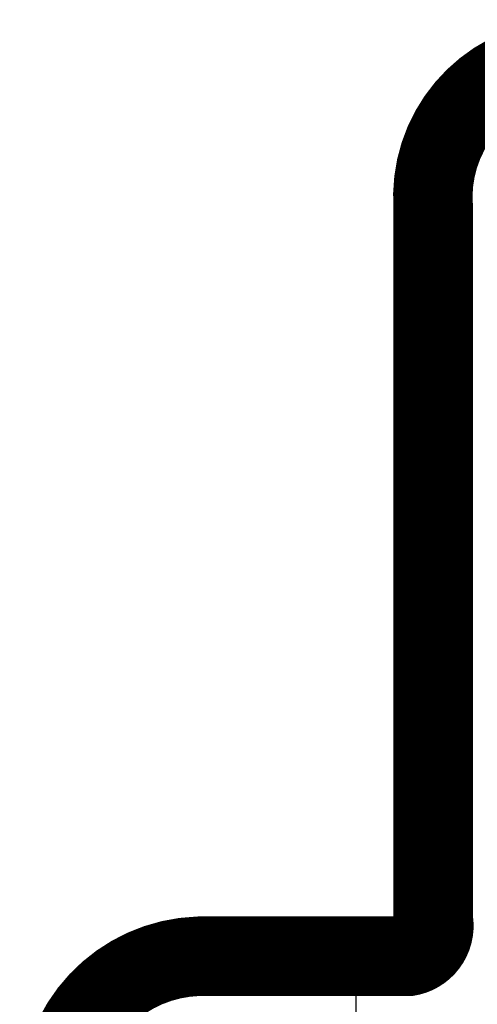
# Model space of a CAD drawing. Header units: millimetres. Extents: x -0.08 to 3.17, y -0.08 to 4.88.
# Tile 143 of 256: x -0.08 to 0.4, y 3.84 to 4.88. Entities that reach past the tile are written whole.
import ezdxf

# ---------------------------------------------------------------- set-up
doc = ezdxf.new("R2010")
doc.units = ezdxf.units.MM
doc.header["$MEASUREMENT"] = 0
for name, color, linetype in [('BottomOverlay', 54, 'Continuous'), ('Mechanical3', 76, 'Continuous'), ('Mechanical4', 56, 'Continuous')]:
    doc.layers.add(name, color=color, linetype=linetype)

msp = doc.modelspace()

# ---------------------------------------------------------------- linework, layer by layer
at = {"layer": 'BottomOverlay'}
for p, q in [((-0.0052708, 2.2810987), (-0.0052708, 3.8770214)), ((-0.0052708, 3.8770214), (0.2753356, 3.8770214)), ((0.2753356, 3.8770214), (0.2753356, -0.0028293))]:
    msp.add_line(p, q, dxfattribs=at)
at = {"layer": 'Mechanical3', "const_width": 0.0787402}
for points in [[(0.3543298, 4.683391, -0.4104152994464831), (0.4885615, 4.8423589)], [(0.3547254, 3.9314399, -0.0354897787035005), (0.3543297, 3.9370079)], [(0.3547254, 3.9314399, -0.0354898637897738), (0.3543297, 3.9370079)], [(0.3550292, 3.9271652, -0.3523985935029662), (0.3312683, 3.8976388)], [(0.3547254, 3.9314399, -0.0354897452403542), (0.3550292, 3.9271652)], [(-0.0393711, 3.7395559, -0.4128874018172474), (0.1092689, 3.8976173)], [(0.1092689, 3.8976174, -0.0082435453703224), (0.1105669, 3.8976388)], [(0.1092689, 3.8976173, -0.0082436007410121), (0.1105669, 3.8976387)]]:
    msp.add_lwpolyline(points, format="xyb", dxfattribs=at)
for points in [[(0.3543297, 3.9370079), (0.3543298, 4.683391)], [(0.1105669, 3.8976388), (0.3312683, 3.8976388)]]:
    msp.add_lwpolyline(points, dxfattribs=at)
at = {"layer": 'Mechanical3', "const_width": 0.0393701}
for points in [[(0.3346448, 4.683391, 1), (0.3740148, 4.683391, 1)], [(0.3346448, 4.683391, 1), (0.3740148, 4.683391, 1)], [(0.3346447, 3.9370079, 1), (0.3740147, 3.9370079, 1)], [(0.3346447, 3.9370079, 1), (0.3740147, 3.9370079, 1)], [(0.3346447, 3.9370079, 1), (0.3740147, 3.9370079, 1)], [(0.3350404, 3.9314399, 1), (0.3744104, 3.9314399, 1)], [(0.3350404, 3.9314399, 1), (0.3744104, 3.9314399, 1)], [(0.3350404, 3.9314399, 1), (0.3744104, 3.9314399, 1)], [(0.3353442, 3.9271652, 1), (0.3747142, 3.9271652, 1)], [(0.3353442, 3.9271652, 1), (0.3747142, 3.9271652, 1)], [(0.0895839, 3.8976174, 1), (0.1289539, 3.8976174, 1)], [(0.0895839, 3.8976173, 1), (0.1289539, 3.8976173, 1)], [(0.0895839, 3.8976173, 1), (0.1289539, 3.8976173, 1)], [(0.0908819, 3.8976388, 1), (0.1302519, 3.8976388, 1)], [(0.0908819, 3.8976388, 1), (0.1302519, 3.8976388, 1)], [(0.0908819, 3.8976387, 1), (0.1302519, 3.8976387, 1)], [(0.3115833, 3.8976388, 1), (0.3509533, 3.8976388, 1)], [(0.3115833, 3.8976388, 1), (0.3509533, 3.8976388, 1)]]:
    msp.add_lwpolyline(points, format="xyb", close=True, dxfattribs=at)
at = {"layer": 'Mechanical4', "const_width": 0.01}
for points in [[(0.3937009, 4.6850394, -0.4142132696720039), (0.492126, 4.8031496)], [(0.3937007, 3.9370079, -0.4142135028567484), (0.3346457, 3.8582677)], [(0, 3.7401575, -0.4142135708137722), (0.1105669, 3.8582676)]]:
    msp.add_lwpolyline(points, format="xyb", dxfattribs=at)
for points in [[(0.3937008, 3.9370079), (0.3937008, 4.6850394)], [(0.1105669, 3.8582677), (0.3346457, 3.8582677)]]:
    msp.add_lwpolyline(points, dxfattribs=at)
at = {"layer": 'Mechanical4', "const_width": 0.005}
for points in [[(0.3912008, 4.6850394, 1), (0.3962008, 4.6850394, 1)], [(0.3912009, 4.6850394, 1), (0.3962009, 4.6850394, 1)], [(0.3912007, 3.9370079, 1), (0.3962007, 3.9370079, 1)], [(0.3912008, 3.9370079, 1), (0.3962008, 3.9370079, 1)], [(0.1080669, 3.8582677, 1), (0.1130669, 3.8582677, 1)], [(0.1080669, 3.8582676, 1), (0.1130669, 3.8582676, 1)], [(0.3321457, 3.8582677, 1), (0.3371457, 3.8582677, 1)], [(0.3321457, 3.8582677, 1), (0.3371457, 3.8582677, 1)]]:
    msp.add_lwpolyline(points, format="xyb", close=True, dxfattribs=at)

doc.saveas('drawing.dxf')
